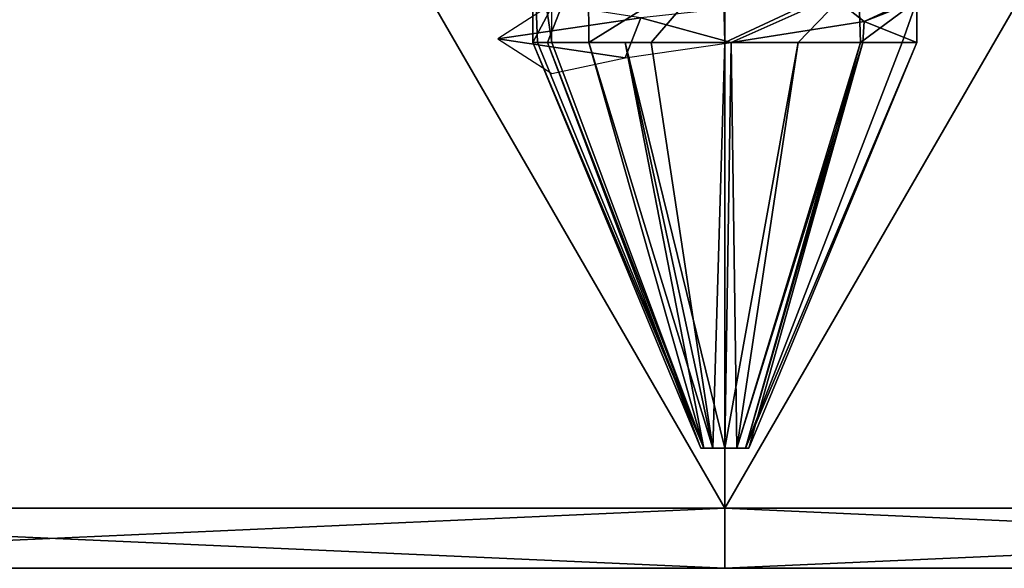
# Model space of a CAD drawing. Header units: millimetres. Extents: x -60 to 60, y -60 to 19.
# Tile 9 of 23: x -5.87 to 2.33, y -20 to -15.43. Entities that reach past the tile are written whole.
import ezdxf

# ---------------------------------------------------------------- set-up
doc = ezdxf.new("R2010")
doc.units = ezdxf.units.MM
doc.header["$LTSCALE"] = 81.481481
for name, color, linetype in [('2', 7, 'CONTINUOUS'), ('25', 7, 'CONTINUOUS'), ('26', 7, 'CONTINUOUS'), ('3', 7, 'CONTINUOUS'), ('36', 7, 'CONTINUOUS'), ('37', 7, 'CONTINUOUS'), ('38', 7, 'CONTINUOUS'), ('39', 7, 'CONTINUOUS'), ('44', 7, 'CONTINUOUS'), ('45', 7, 'CONTINUOUS'), ('46', 7, 'CONTINUOUS'), ('47', 7, 'CONTINUOUS'), ('48', 7, 'CONTINUOUS'), ('49', 7, 'CONTINUOUS'), ('54', 7, 'CONTINUOUS'), ('55', 7, 'CONTINUOUS')]:
    doc.layers.add(name, color=color, linetype=linetype)

msp = doc.modelspace()

# ---------------------------------------------------------------- linework, layer by layer
at = {"layer": '2', "color": 7, "linetype": 'Continuous'}
for points in [[(0, -19.5, 36.5), (-11.2791, 0, 34.7136), (-11.2791, -19.5, 34.7136), (0, -19.5, 36.5)], [(0, 0, 36.5), (-11.2791, 0, 34.7136), (0, -19.5, 36.5), (0, 0, 36.5)], [(11.2791, -19.5, 34.7136), (0, 0, 36.5), (0, -19.5, 36.5), (11.2791, -19.5, 34.7136)], [(11.2791, 0, 34.7136), (0, 0, 36.5), (11.2791, -19.5, 34.7136), (11.2791, 0, 34.7136)]]:
    msp.add_3dface(points, dxfattribs=at)
at = {"layer": '25', "color": 7, "linetype": 'Continuous'}
for points in [[(-11.2791, -19.5, -34.7136), (0, -19.5, -36.5), (-11.1246, -20, -34.238), (-11.2791, -19.5, -34.7136)], [(-11.1246, -20, -34.238), (0, -19.5, -36.5), (0, -20, -36), (-11.1246, -20, -34.238)], [(0, -20, -36), (11.2791, -19.5, -34.7136), (11.1246, -20, -34.238), (0, -20, -36)], [(0, -19.5, -36.5), (11.2791, -19.5, -34.7136), (0, -20, -36), (0, -19.5, -36.5)]]:
    msp.add_3dface(points, dxfattribs=at)
at = {"layer": '26', "color": 7, "linetype": 'Continuous'}
for points in [[(0, -20, 36), (-11.2791, -19.5, 34.7136), (-11.1246, -20, 34.238), (0, -20, 36)], [(0, -19.5, 36.5), (-11.2791, -19.5, 34.7136), (0, -20, 36), (0, -19.5, 36.5)], [(11.1246, -20, 34.238), (0, -19.5, 36.5), (0, -20, 36), (11.1246, -20, 34.238)], [(11.2791, -19.5, 34.7136), (0, -19.5, 36.5), (11.1246, -20, 34.238), (11.2791, -19.5, 34.7136)]]:
    msp.add_3dface(points, dxfattribs=at)
at = {"layer": '3', "color": 7, "linetype": 'Continuous'}
for points in [[(0, -19.5, -36.5), (-11.2791, -19.5, -34.7136), (0, 0, -36.5), (0, -19.5, -36.5)], [(0, 0, -36.5), (-11.2791, -19.5, -34.7136), (-11.2791, 0, -34.7136), (0, 0, -36.5)], [(11.2791, 0, -34.7136), (0, -19.5, -36.5), (0, 0, -36.5), (11.2791, 0, -34.7136)], [(11.2791, -19.5, -34.7136), (0, -19.5, -36.5), (11.2791, 0, -34.7136), (11.2791, -19.5, -34.7136)]]:
    msp.add_3dface(points, dxfattribs=at)
at = {"layer": '36', "color": 7, "linetype": 'Continuous', "true_color": 0xf5f5f5}
for points in [[(-1.4416, -15.3, 48.1942), (-1.6, -14.5774, 47.5), (-1.4416, -15.6201, 48.1942), (-1.4416, -15.3, 48.1942)], [(-1.4416, -15.6201, 48.1942), (-1.6, -14.5774, 47.5), (-1.5599, -15.6201, 47.856), (-1.4416, -15.6201, 48.1942)], [(-1.5599, -15.6201, 47.856), (-1.6, -14.5774, 47.5), (-1.6, -15.6201, 47.5), (-1.5599, -15.6201, 47.856)]]:
    msp.add_3dface(points, dxfattribs=at)
at = {"layer": '37', "color": 7, "linetype": 'Continuous', "true_color": 0xf5f5f5}
for points in [[(-1.6, -15.6201, 47.5), (-1.6, -14.5774, 47.5), (-1.1375, -14.7511, 46.3748), (-1.6, -15.6201, 47.5)], [(-1.4782, -15.6201, 46.8877), (-1.6, -15.6201, 47.5), (-1.1375, -14.7511, 46.3748), (-1.4782, -15.6201, 46.8877)], [(-1.1314, -15.6201, 46.3686), (-1.4782, -15.6201, 46.8877), (-1.1375, -14.7511, 46.3748), (-1.1314, -15.6201, 46.3686)], [(-0.0173, -14.9249, 45.9001), (-1.1314, -15.6201, 46.3686), (-1.1375, -14.7511, 46.3748), (-0.0173, -14.9249, 45.9001)], [(-0.6123, -15.6201, 46.0218), (-1.1314, -15.6201, 46.3686), (-0.0173, -14.9249, 45.9001), (-0.6123, -15.6201, 46.0218)], [(0, -15.6201, 45.9), (-0.6123, -15.6201, 46.0218), (-0.0173, -14.9249, 45.9001), (0, -15.6201, 45.9)], [(1.1129, -15.0987, 46.3504), (0, -15.6201, 45.9), (-0.0173, -14.9249, 45.9001), (1.1129, -15.0987, 46.3504)], [(0.6123, -15.6201, 46.0218), (0, -15.6201, 45.9), (1.1129, -15.0987, 46.3504), (0.6123, -15.6201, 46.0218)], [(1.1314, -15.6201, 46.3686), (0.6123, -15.6201, 46.0218), (1.1129, -15.0987, 46.3504), (1.1314, -15.6201, 46.3686)], [(1.5996, -15.2725, 47.4654), (1.1314, -15.6201, 46.3686), (1.1129, -15.0987, 46.3504), (1.5996, -15.2725, 47.4654)], [(1.4782, -15.6201, 46.8877), (1.1314, -15.6201, 46.3686), (1.5996, -15.2725, 47.4654), (1.4782, -15.6201, 46.8877)], [(1.1616, -15.4463, 48.6003), (1.6, -15.6201, 47.5), (1.5996, -15.2725, 47.4654), (1.1616, -15.4463, 48.6003)], [(1.6, -15.6201, 47.5), (1.4782, -15.6201, 46.8877), (1.5996, -15.2725, 47.4654), (1.6, -15.6201, 47.5)], [(0.052, -15.6201, 49.0992), (1.1496, -15.6201, 48.6128), (1.1616, -15.4463, 48.6003), (0.052, -15.6201, 49.0992)], [(1.1496, -15.6201, 48.6128), (1.6, -15.6201, 47.5), (1.1616, -15.4463, 48.6003), (1.1496, -15.6201, 48.6128)]]:
    msp.add_3dface(points, dxfattribs=at)
at = {"layer": '38', "color": 7, "linetype": 'Continuous', "true_color": 0xf5f5f5}
for points in [[(-0.1732, -19, 47.6), (-1.6, -15.6201, 47.5), (-0.2, -19, 47.5), (-0.1732, -19, 47.6)], [(-1.5599, -15.6201, 47.856), (-1.6, -15.6201, 47.5), (-0.1732, -19, 47.6), (-1.5599, -15.6201, 47.856)], [(-1.4416, -15.6201, 48.1942), (-1.5599, -15.6201, 47.856), (-0.1732, -19, 47.6), (-1.4416, -15.6201, 48.1942)], [(-0.8293, -15.6201, 48.8683), (-1.4416, -15.6201, 48.1942), (-0.1732, -19, 47.6), (-0.8293, -15.6201, 48.8683)], [(0.052, -15.6201, 49.0992), (-0.8293, -15.6201, 48.8683), (0, -19, 47.7), (0.052, -15.6201, 49.0992)], [(-0.1, -19, 47.6732), (-0.8293, -15.6201, 48.8683), (-0.1732, -19, 47.6), (-0.1, -19, 47.6732)], [(0, -19, 47.7), (-0.8293, -15.6201, 48.8683), (-0.1, -19, 47.6732), (0, -19, 47.7)], [(0.1, -19, 47.6732), (0.052, -15.6201, 49.0992), (0, -19, 47.7), (0.1, -19, 47.6732)], [(1.1496, -15.6201, 48.6128), (0.052, -15.6201, 49.0992), (0.1, -19, 47.6732), (1.1496, -15.6201, 48.6128)], [(0.1732, -19, 47.6), (1.1496, -15.6201, 48.6128), (0.1, -19, 47.6732), (0.1732, -19, 47.6)], [(0.2, -19, 47.5), (1.1496, -15.6201, 48.6128), (0.1732, -19, 47.6), (0.2, -19, 47.5)], [(1.6, -15.6201, 47.5), (1.1496, -15.6201, 48.6128), (0.2, -19, 47.5), (1.6, -15.6201, 47.5)]]:
    msp.add_3dface(points, dxfattribs=at)
at = {"layer": '39', "color": 7, "linetype": 'Continuous', "true_color": 0xf5f5f5}
for points in [[(-1.6, -15.6201, 47.5), (-1.4782, -15.6201, 46.8877), (-0.2, -19, 47.5), (-1.6, -15.6201, 47.5)], [(-0.2, -19, 47.5), (-1.4782, -15.6201, 46.8877), (-0.1732, -19, 47.4), (-0.2, -19, 47.5)], [(-1.4782, -15.6201, 46.8877), (-1.1314, -15.6201, 46.3686), (-0.1732, -19, 47.4), (-1.4782, -15.6201, 46.8877)], [(-0.1732, -19, 47.4), (-1.1314, -15.6201, 46.3686), (-0.1, -19, 47.3268), (-0.1732, -19, 47.4)], [(-1.1314, -15.6201, 46.3686), (-0.6123, -15.6201, 46.0218), (-0.1, -19, 47.3268), (-1.1314, -15.6201, 46.3686)], [(-0.6123, -15.6201, 46.0218), (0, -15.6201, 45.9), (-0.1, -19, 47.3268), (-0.6123, -15.6201, 46.0218)], [(-0.1, -19, 47.3268), (0, -15.6201, 45.9), (0, -19, 47.3), (-0.1, -19, 47.3268)], [(0, -15.6201, 45.9), (0.6123, -15.6201, 46.0218), (0, -19, 47.3), (0, -15.6201, 45.9)], [(0, -19, 47.3), (0.6123, -15.6201, 46.0218), (0.1, -19, 47.3268), (0, -19, 47.3)], [(0.1, -19, 47.3268), (1.1314, -15.6201, 46.3686), (0.1732, -19, 47.4), (0.1, -19, 47.3268)], [(0.6123, -15.6201, 46.0218), (1.1314, -15.6201, 46.3686), (0.1, -19, 47.3268), (0.6123, -15.6201, 46.0218)], [(1.6, -15.6201, 47.5), (0.2, -19, 47.5), (0.1732, -19, 47.4), (1.6, -15.6201, 47.5)], [(1.4782, -15.6201, 46.8877), (1.6, -15.6201, 47.5), (0.1732, -19, 47.4), (1.4782, -15.6201, 46.8877)], [(1.1314, -15.6201, 46.3686), (1.4782, -15.6201, 46.8877), (0.1732, -19, 47.4), (1.1314, -15.6201, 46.3686)]]:
    msp.add_3dface(points, dxfattribs=at)
at = {"layer": '44', "color": 7, "linetype": 'Continuous', "true_color": 0xf5f5f5}
for points in [[(0.9017, -15.2398, 49.3966), (1.1616, -15.4463, 48.6003), (1.9769, -15.0653, 48.2084), (0.9017, -15.2398, 49.3966)], [(1.1616, -15.4463, 48.6003), (1.5996, -15.2725, 47.4654), (1.9769, -15.0653, 48.2084), (1.1616, -15.4463, 48.6003)], [(-0.6985, -15.4142, 49.4804), (0.052, -15.6201, 49.0992), (0.9017, -15.2398, 49.3966), (-0.6985, -15.4142, 49.4804)], [(0.052, -15.6201, 49.0992), (1.1616, -15.4463, 48.6003), (0.9017, -15.2398, 49.3966), (0.052, -15.6201, 49.0992)], [(-1.892, -15.5887, 48.4112), (-0.8291, -15.7487, 48.8684), (-0.6985, -15.4142, 49.4804), (-1.892, -15.5887, 48.4112)], [(-0.8291, -15.7487, 48.8684), (0.052, -15.6201, 49.0992), (-0.6985, -15.4142, 49.4804), (-0.8291, -15.7487, 48.8684)], [(-1.4416, -15.8774, 48.1942), (-0.8291, -15.7487, 48.8684), (-1.892, -15.5887, 48.4112), (-1.4416, -15.8774, 48.1942)]]:
    msp.add_3dface(points, dxfattribs=at)
at = {"layer": '45', "color": 7, "linetype": 'Continuous', "true_color": 0xf5f5f5}
msp.add_3dface([(-1.4416, -15.3, 48.1942), (-1.892, -15.5887, 48.4112), (-0.6985, -15.4142, 49.4804), (-1.4416, -15.3, 48.1942)], dxfattribs=at)
at = {"layer": '46', "color": 7, "linetype": 'Continuous', "true_color": 0xf5f5f5}
for points in [[(-1.5599, -15.6201, -47.144), (-1.6, -14.5774, -47.5), (-1.6, -15.6201, -47.5), (-1.5599, -15.6201, -47.144)], [(-1.4416, -15.3, -46.8058), (-1.6, -14.5774, -47.5), (-1.4416, -15.6201, -46.8058), (-1.4416, -15.3, -46.8058)], [(-1.4416, -15.6201, -46.8058), (-1.6, -14.5774, -47.5), (-1.5599, -15.6201, -47.144), (-1.4416, -15.6201, -46.8058)]]:
    msp.add_3dface(points, dxfattribs=at)
at = {"layer": '47', "color": 7, "linetype": 'Continuous', "true_color": 0xf5f5f5}
for points in [[(-1.6, -15.6201, -47.5), (-1.6, -14.5774, -47.5), (-1.1375, -14.7511, -48.6252), (-1.6, -15.6201, -47.5)], [(-1.4782, -15.6201, -48.1123), (-1.6, -15.6201, -47.5), (-1.1375, -14.7511, -48.6252), (-1.4782, -15.6201, -48.1123)], [(-1.1314, -15.6201, -48.6314), (-1.4782, -15.6201, -48.1123), (-1.1375, -14.7511, -48.6252), (-1.1314, -15.6201, -48.6314)], [(-0.0173, -14.9249, -49.0999), (-1.1314, -15.6201, -48.6314), (-1.1375, -14.7511, -48.6252), (-0.0173, -14.9249, -49.0999)], [(-0.6123, -15.6201, -48.9782), (-1.1314, -15.6201, -48.6314), (-0.0173, -14.9249, -49.0999), (-0.6123, -15.6201, -48.9782)], [(0, -15.6201, -49.1), (-0.6123, -15.6201, -48.9782), (-0.0173, -14.9249, -49.0999), (0, -15.6201, -49.1)], [(1.1129, -15.0987, -48.6496), (0, -15.6201, -49.1), (-0.0173, -14.9249, -49.0999), (1.1129, -15.0987, -48.6496)], [(0.6123, -15.6201, -48.9782), (0, -15.6201, -49.1), (1.1129, -15.0987, -48.6496), (0.6123, -15.6201, -48.9782)], [(1.1314, -15.6201, -48.6314), (0.6123, -15.6201, -48.9782), (1.1129, -15.0987, -48.6496), (1.1314, -15.6201, -48.6314)], [(1.5996, -15.2725, -47.5346), (1.1314, -15.6201, -48.6314), (1.1129, -15.0987, -48.6496), (1.5996, -15.2725, -47.5346)], [(1.4782, -15.6201, -48.1123), (1.1314, -15.6201, -48.6314), (1.5996, -15.2725, -47.5346), (1.4782, -15.6201, -48.1123)], [(1.1616, -15.4463, -46.3997), (1.6, -15.6201, -47.5), (1.5996, -15.2725, -47.5346), (1.1616, -15.4463, -46.3997)], [(1.6, -15.6201, -47.5), (1.4782, -15.6201, -48.1123), (1.5996, -15.2725, -47.5346), (1.6, -15.6201, -47.5)], [(0.052, -15.6201, -45.9008), (1.1496, -15.6201, -46.3872), (1.1616, -15.4463, -46.3997), (0.052, -15.6201, -45.9008)], [(1.1496, -15.6201, -46.3872), (1.6, -15.6201, -47.5), (1.1616, -15.4463, -46.3997), (1.1496, -15.6201, -46.3872)]]:
    msp.add_3dface(points, dxfattribs=at)
at = {"layer": '48', "color": 7, "linetype": 'Continuous', "true_color": 0xf5f5f5}
for points in [[(-0.1732, -19, -47.4), (-1.6, -15.6201, -47.5), (-0.2, -19, -47.5), (-0.1732, -19, -47.4)], [(-1.5599, -15.6201, -47.144), (-1.6, -15.6201, -47.5), (-0.1732, -19, -47.4), (-1.5599, -15.6201, -47.144)], [(-1.4416, -15.6201, -46.8058), (-1.5599, -15.6201, -47.144), (-0.1732, -19, -47.4), (-1.4416, -15.6201, -46.8058)], [(-0.8293, -15.6201, -46.1317), (-1.4416, -15.6201, -46.8058), (-0.1732, -19, -47.4), (-0.8293, -15.6201, -46.1317)], [(0, -19, -47.3), (-0.8293, -15.6201, -46.1317), (-0.1, -19, -47.3268), (0, -19, -47.3)], [(-0.1, -19, -47.3268), (-0.8293, -15.6201, -46.1317), (-0.1732, -19, -47.4), (-0.1, -19, -47.3268)], [(0.052, -15.6201, -45.9008), (-0.8293, -15.6201, -46.1317), (0, -19, -47.3), (0.052, -15.6201, -45.9008)], [(0.1, -19, -47.3268), (0.052, -15.6201, -45.9008), (0, -19, -47.3), (0.1, -19, -47.3268)], [(1.1496, -15.6201, -46.3872), (0.052, -15.6201, -45.9008), (0.1, -19, -47.3268), (1.1496, -15.6201, -46.3872)], [(0.1732, -19, -47.4), (1.1496, -15.6201, -46.3872), (0.1, -19, -47.3268), (0.1732, -19, -47.4)], [(0.2, -19, -47.5), (1.1496, -15.6201, -46.3872), (0.1732, -19, -47.4), (0.2, -19, -47.5)], [(1.6, -15.6201, -47.5), (1.1496, -15.6201, -46.3872), (0.2, -19, -47.5), (1.6, -15.6201, -47.5)]]:
    msp.add_3dface(points, dxfattribs=at)
at = {"layer": '49', "color": 7, "linetype": 'Continuous', "true_color": 0xf5f5f5}
for points in [[(-1.6, -15.6201, -47.5), (-1.4782, -15.6201, -48.1123), (-0.2, -19, -47.5), (-1.6, -15.6201, -47.5)], [(-1.4782, -15.6201, -48.1123), (-1.1314, -15.6201, -48.6314), (-0.1732, -19, -47.6), (-1.4782, -15.6201, -48.1123)], [(-0.2, -19, -47.5), (-1.4782, -15.6201, -48.1123), (-0.1732, -19, -47.6), (-0.2, -19, -47.5)], [(-0.1732, -19, -47.6), (-1.1314, -15.6201, -48.6314), (-0.1, -19, -47.6732), (-0.1732, -19, -47.6)], [(-1.1314, -15.6201, -48.6314), (-0.6123, -15.6201, -48.9782), (-0.1, -19, -47.6732), (-1.1314, -15.6201, -48.6314)], [(-0.6123, -15.6201, -48.9782), (0, -15.6201, -49.1), (-0.1, -19, -47.6732), (-0.6123, -15.6201, -48.9782)], [(-0.1, -19, -47.6732), (0, -15.6201, -49.1), (0, -19, -47.7), (-0.1, -19, -47.6732)], [(0, -19, -47.7), (0.6123, -15.6201, -48.9782), (0.1, -19, -47.6732), (0, -19, -47.7)], [(0, -15.6201, -49.1), (0.6123, -15.6201, -48.9782), (0, -19, -47.7), (0, -15.6201, -49.1)], [(0.6123, -15.6201, -48.9782), (1.1314, -15.6201, -48.6314), (0.1, -19, -47.6732), (0.6123, -15.6201, -48.9782)], [(0.1, -19, -47.6732), (1.1314, -15.6201, -48.6314), (0.1732, -19, -47.6), (0.1, -19, -47.6732)], [(1.1314, -15.6201, -48.6314), (1.4782, -15.6201, -48.1123), (0.1732, -19, -47.6), (1.1314, -15.6201, -48.6314)], [(1.4782, -15.6201, -48.1123), (1.6, -15.6201, -47.5), (0.1732, -19, -47.6), (1.4782, -15.6201, -48.1123)], [(1.6, -15.6201, -47.5), (0.2, -19, -47.5), (0.1732, -19, -47.6), (1.6, -15.6201, -47.5)]]:
    msp.add_3dface(points, dxfattribs=at)
at = {"layer": '54', "color": 7, "linetype": 'Continuous', "true_color": 0xf5f5f5}
for points in [[(0.9017, -15.2398, -45.6034), (1.1616, -15.4463, -46.3997), (1.9769, -15.0653, -46.7916), (0.9017, -15.2398, -45.6034)], [(1.1616, -15.4463, -46.3997), (1.5996, -15.2725, -47.5346), (1.9769, -15.0653, -46.7916), (1.1616, -15.4463, -46.3997)], [(-0.6985, -15.4142, -45.5196), (0.052, -15.6201, -45.9008), (0.9017, -15.2398, -45.6034), (-0.6985, -15.4142, -45.5196)], [(0.052, -15.6201, -45.9008), (1.1616, -15.4463, -46.3997), (0.9017, -15.2398, -45.6034), (0.052, -15.6201, -45.9008)], [(-1.892, -15.5887, -46.5888), (-0.8291, -15.7487, -46.1316), (-0.6985, -15.4142, -45.5196), (-1.892, -15.5887, -46.5888)], [(-0.8291, -15.7487, -46.1316), (0.052, -15.6201, -45.9008), (-0.6985, -15.4142, -45.5196), (-0.8291, -15.7487, -46.1316)], [(-1.4416, -15.8774, -46.8058), (-0.8291, -15.7487, -46.1316), (-1.892, -15.5887, -46.5888), (-1.4416, -15.8774, -46.8058)]]:
    msp.add_3dface(points, dxfattribs=at)
at = {"layer": '55', "color": 7, "linetype": 'Continuous', "true_color": 0xf5f5f5}
msp.add_3dface([(-1.4416, -15.3, -46.8058), (-1.892, -15.5887, -46.5888), (-0.6985, -15.4142, -45.5196), (-1.4416, -15.3, -46.8058)], dxfattribs=at)

doc.saveas('drawing.dxf')
